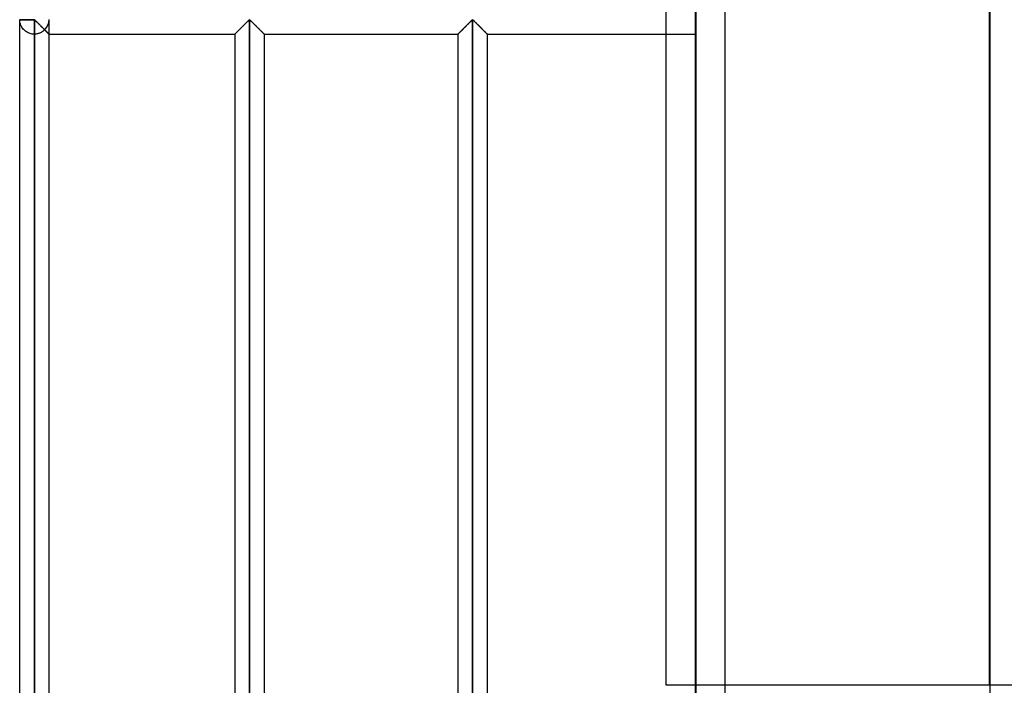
# Model space of a CAD drawing. Header units: millimetres. Extents: x -315 to 376, y -690 to 690.
# Tile 9 of 20: x -315 to -147, y 0 to 113. Entities that reach past the tile are written whole.
import ezdxf

# ---------------------------------------------------------------- set-up
doc = ezdxf.new("R2010")
doc.units = ezdxf.units.MM
doc.layers.add('MAIN-1', color=7, linetype='Continuous')
doc.layers.add('MAIN-2', color=7, linetype='Continuous')

msp = doc.modelspace()

# ---------------------------------------------------------------- linework, layer by layer
at = {"layer": 'MAIN-1'}
for p, q in [((-200, -690), (-200, 690)), ((-315, 113.26), (-312.5, 113.26)), ((-315, -113.26), (-315, 113.26)), ((-312.5, 113.26), (-312.5, 113.33)), ((-312.5, 113.26), (-312.42, 113.23)), ((-312.5, -113.26), (-312.5, 113.26)), ((-312.42, 113.23), (-312.36, 113.18)), ((-312.36, 113.18), (-312.31, 113.13)), ((-312.31, 113.13), (-312.25, 113.07)), ((-312.25, 113.07), (-312.19, 113.02)), ((-312.19, 113.02), (-312.13, 112.95)), ((-312.13, 112.95), (-312.06, 112.89)), ((-312.06, 112.89), (-312, 112.83)), ((-312, 112.83), (-311.93, 112.76)), ((-311.93, 112.76), (-311.86, 112.69)), ((-311.86, 112.69), (-311.79, 112.62)), ((-311.79, 112.62), (-311.72, 112.55)), ((-311.72, 112.55), (-311.65, 112.48)), ((-311.65, 112.48), (-311.58, 112.41)), ((-311.58, 112.41), (-311.5, 112.33)), ((-311.5, 112.33), (-311.43, 112.26)), ((-311.43, 112.26), (-311.36, 112.19)), ((-277.07, 112.16), (-276.97, 112.26)), ((-276.97, 112.26), (-276.87, 112.36)), ((-276.87, 112.36), (-276.77, 112.46)), ((-276.77, 112.46), (-276.68, 112.55)), ((-276.68, 112.55), (-276.58, 112.64)), ((-276.58, 112.64), (-276.49, 112.74)), ((-276.49, 112.74), (-276.4, 112.83)), ((-276.4, 112.83), (-276.31, 112.91)), ((-276.31, 112.91), (-276.23, 113)), ((-276.23, 113), (-276.15, 113.07)), ((-276.15, 113.07), (-276.07, 113.15)), ((-276.07, 113.15), (-276, 113.21)), ((-276, 113.21), (-275.9, 113.26)), ((-275.9, 113.26), (-275.8, 113.21)), ((-275.9, 113.26), (-275.9, -113.26)), ((-275.8, 113.21), (-275.73, 113.15)), ((-275.73, 113.15), (-275.65, 113.07)), ((-275.65, 113.07), (-275.57, 113)), ((-275.57, 113), (-275.49, 112.91)), ((-275.49, 112.91), (-275.4, 112.83)), ((-275.4, 112.83), (-275.31, 112.74)), ((-275.31, 112.74), (-275.22, 112.64)), ((-275.22, 112.64), (-275.12, 112.55)), ((-275.12, 112.55), (-275.03, 112.46)), ((-275.03, 112.46), (-274.93, 112.36)), ((-274.93, 112.36), (-274.83, 112.26)), ((-274.83, 112.26), (-274.73, 112.16)), ((-239.12, 112.16), (-239.02, 112.26)), ((-239.02, 112.26), (-238.92, 112.36)), ((-238.92, 112.36), (-238.82, 112.46)), ((-238.82, 112.46), (-238.73, 112.55)), ((-238.73, 112.55), (-238.63, 112.64)), ((-238.63, 112.64), (-238.54, 112.74)), ((-238.54, 112.74), (-238.45, 112.83)), ((-238.45, 112.83), (-238.36, 112.91)), ((-238.36, 112.91), (-238.28, 113)), ((-238.28, 113), (-238.2, 113.07)), ((-238.2, 113.07), (-238.12, 113.15)), ((-238.12, 113.15), (-238.05, 113.21)), ((-238.05, 113.21), (-237.95, 113.26)), ((-237.95, 113.26), (-237.95, -113.26)), ((-237.95, 113.26), (-237.85, 113.21)), ((-237.85, 113.21), (-237.78, 113.15)), ((-237.78, 113.15), (-237.7, 113.07)), ((-237.7, 113.07), (-237.62, 113)), ((-237.62, 113), (-237.54, 112.91)), ((-237.54, 112.91), (-237.45, 112.83)), ((-237.45, 112.83), (-237.36, 112.74)), ((-237.36, 112.74), (-237.27, 112.64)), ((-237.27, 112.64), (-237.17, 112.55)), ((-237.17, 112.55), (-237.08, 112.46)), ((-237.08, 112.46), (-236.98, 112.36)), ((-236.98, 112.36), (-236.88, 112.26)), ((-236.88, 112.26), (-236.78, 112.16)), ((-311.36, 112.19), (-311.28, 112.11)), ((-311.28, 112.11), (-311.21, 112.04)), ((-311.21, 112.04), (-311.14, 111.97)), ((-311.14, 111.97), (-311.06, 111.9)), ((-311.06, 111.9), (-310.99, 111.82)), ((-310.99, 111.82), (-310.92, 111.75)), ((-310.92, 111.75), (-310.85, 111.68)), ((-310.85, 111.68), (-310.78, 111.62)), ((-310.78, 111.62), (-310.72, 111.55)), ((-310.72, 111.55), (-310.65, 111.49)), ((-310.65, 111.49), (-310.59, 111.42)), ((-310.59, 111.42), (-310.53, 111.36)), ((-310.53, 111.36), (-310.47, 111.3)), ((-310.47, 111.3), (-310.41, 111.24)), ((-310.41, 111.24), (-310.35, 111.18)), ((-310.35, 111.18), (-310.3, 111.13)), ((-310.3, 111.13), (-310.25, 111.08)), ((-310.25, 111.08), (-310.2, 111.04)), ((-310.2, 111.04), (-310.16, 111)), ((-310.16, 111), (-310.13, 110.96)), ((-310.13, 110.96), (-310.09, 110.93)), ((-310.09, 110.93), (-310.07, 110.9)), ((-310.07, 110.9), (-310.04, 110.87)), ((-310.04, 110.87), (-310.02, 110.86)), ((-310.02, 110.86), (-310.01, 110.84)), ((-310.01, 110.84), (-310, 110.84)), ((-310, 110.84), (-310, 110.83)), ((-310, -110.83), (-310, 110.83)), ((-310, 110.83), (-278.4, 110.83)), ((-278.4, 110.83), (-278.39, 110.84)), ((-278.4, 110.83), (-278.4, -110.83)), ((-278.39, 110.84), (-278.38, 110.85)), ((-278.38, 110.85), (-278.36, 110.87)), ((-278.36, 110.87), (-278.33, 110.91)), ((-278.33, 110.91), (-278.29, 110.95)), ((-278.29, 110.95), (-278.24, 111)), ((-278.24, 111), (-278.18, 111.05)), ((-278.18, 111.05), (-278.12, 111.11)), ((-278.12, 111.11), (-278.05, 111.18)), ((-278.05, 111.18), (-277.97, 111.26)), ((-277.97, 111.26), (-277.89, 111.34)), ((-277.89, 111.34), (-277.81, 111.42)), ((-277.81, 111.42), (-277.73, 111.51)), ((-277.73, 111.51), (-277.64, 111.59)), ((-277.64, 111.59), (-277.55, 111.68)), ((-277.55, 111.68), (-277.46, 111.78)), ((-277.46, 111.78), (-277.36, 111.87)), ((-277.36, 111.87), (-277.26, 111.97)), ((-277.26, 111.97), (-277.17, 112.07)), ((-277.17, 112.07), (-277.07, 112.16)), ((-274.73, 112.16), (-274.63, 112.07)), ((-274.63, 112.07), (-274.54, 111.97)), ((-274.54, 111.97), (-274.44, 111.87)), ((-274.44, 111.87), (-274.34, 111.78)), ((-274.34, 111.78), (-274.25, 111.68)), ((-274.25, 111.68), (-274.16, 111.59)), ((-274.16, 111.59), (-274.07, 111.51)), ((-274.07, 111.51), (-273.99, 111.42)), ((-273.99, 111.42), (-273.91, 111.34)), ((-273.91, 111.34), (-273.83, 111.26)), ((-273.83, 111.26), (-273.75, 111.18)), ((-273.75, 111.18), (-273.68, 111.11)), ((-273.68, 111.11), (-273.62, 111.05)), ((-273.62, 111.05), (-273.56, 111)), ((-273.56, 111), (-273.51, 110.95)), ((-273.51, 110.95), (-273.47, 110.91)), ((-273.47, 110.91), (-273.44, 110.87)), ((-273.44, 110.87), (-273.42, 110.85)), ((-273.42, 110.85), (-273.41, 110.84)), ((-273.41, 110.84), (-273.4, 110.83)), ((-273.4, 110.83), (-240.45, 110.83)), ((-273.4, 110.83), (-273.4, -110.83)), ((-240.45, 110.83), (-240.44, 110.84)), ((-240.45, 110.83), (-240.45, -110.83)), ((-240.44, 110.84), (-240.43, 110.85)), ((-240.43, 110.85), (-240.41, 110.87)), ((-240.41, 110.87), (-240.38, 110.91)), ((-240.38, 110.91), (-240.34, 110.95)), ((-240.34, 110.95), (-240.29, 111)), ((-240.29, 111), (-240.23, 111.05)), ((-240.23, 111.05), (-240.17, 111.11)), ((-240.17, 111.11), (-240.1, 111.18)), ((-240.1, 111.18), (-240.02, 111.26)), ((-240.02, 111.26), (-239.94, 111.34)), ((-239.94, 111.34), (-239.86, 111.42)), ((-239.86, 111.42), (-239.78, 111.51)), ((-239.78, 111.51), (-239.69, 111.59)), ((-239.69, 111.59), (-239.6, 111.68)), ((-239.6, 111.68), (-239.51, 111.78)), ((-239.51, 111.78), (-239.41, 111.87)), ((-239.41, 111.87), (-239.31, 111.97)), ((-239.31, 111.97), (-239.22, 112.07)), ((-239.22, 112.07), (-239.12, 112.16)), ((-236.78, 112.16), (-236.68, 112.07)), ((-236.68, 112.07), (-236.59, 111.97)), ((-236.59, 111.97), (-236.49, 111.87)), ((-236.49, 111.87), (-236.39, 111.78)), ((-236.39, 111.78), (-236.3, 111.68)), ((-236.3, 111.68), (-236.21, 111.59)), ((-236.21, 111.59), (-236.12, 111.51)), ((-236.12, 111.51), (-236.04, 111.42)), ((-236.04, 111.42), (-235.96, 111.34)), ((-235.96, 111.34), (-235.88, 111.26)), ((-235.88, 111.26), (-235.8, 111.18)), ((-235.8, 111.18), (-235.73, 111.11)), ((-235.73, 111.11), (-235.67, 111.05)), ((-235.67, 111.05), (-235.61, 111)), ((-235.61, 111), (-235.56, 110.95)), ((-235.56, 110.95), (-235.52, 110.91)), ((-235.52, 110.91), (-235.49, 110.87)), ((-235.49, 110.87), (-235.47, 110.85)), ((-235.47, 110.85), (-235.46, 110.84)), ((-235.46, 110.84), (-235.45, 110.83)), ((-235.45, 110.83), (-200, 110.83)), ((-235.45, 110.83), (-235.45, -110.83)), ((-205, 0), (-205, 110.83)), ((-200, 0), (-205, 0))]:
    msp.add_line(p, q, dxfattribs=at)
msp.add_arc((-312.5, 113.33), 2.5, 180, 181.6206, dxfattribs=at)
at = {"layer": 'MAIN-2'}
for p, q in [((-195, -685), (-195, 685)), ((-149.97, 516.24), (-149.97, -70.9)), ((-150, 0), (-150, 252.9)), ((-150, 228.04), (-150, 0)), ((-199.99, 226.82), (-199.99, 0)), ((-205, 110.83), (-205, 115.83)), ((-312.5, 113.26), (-315, 113.26)), ((-315, 113.2), (-315, 113.26)), ((-314.99, 113.11), (-315, 113.2)), ((-314.98, 113.02), (-314.99, 113.11)), ((-314.97, 112.92), (-314.98, 113.02)), ((-314.95, 112.82), (-314.97, 112.92)), ((-314.92, 112.71), (-314.95, 112.82)), ((-314.89, 112.59), (-314.92, 112.71)), ((-314.85, 112.48), (-314.89, 112.59)), ((-314.8, 112.36), (-314.85, 112.48)), ((-314.75, 112.24), (-314.8, 112.36)), ((-314.69, 112.12), (-314.75, 112.24)), ((-312.5, 113.33), (-312.5, 113.26)), ((-312.5, 113.26), (-312.5, -113.26)), ((-312.4, 113.21), (-312.5, 113.26)), ((-312.31, 113.13), (-312.4, 113.21)), ((-312.23, 113.05), (-312.31, 113.13)), ((-312.14, 112.97), (-312.23, 113.05)), ((-312.05, 112.88), (-312.14, 112.97)), ((-311.95, 112.78), (-312.05, 112.88)), ((-311.85, 112.68), (-311.95, 112.78)), ((-311.75, 112.58), (-311.85, 112.68)), ((-311.65, 112.48), (-311.75, 112.58)), ((-311.54, 112.37), (-311.65, 112.48)), ((-311.44, 112.27), (-311.54, 112.37)), ((-311.33, 112.16), (-311.44, 112.27)), ((-310, 110.83), (-310, 113.26)), ((-276.97, 112.26), (-277.07, 112.16)), ((-276.95, 112.28), (-277.05, 112.18)), ((-277.05, 112.18), (-276.95, 112.28)), ((-276.87, 112.36), (-276.97, 112.26)), ((-276.86, 112.38), (-276.95, 112.28)), ((-276.95, 112.28), (-276.86, 112.38)), ((-276.77, 112.46), (-276.87, 112.36)), ((-276.76, 112.47), (-276.86, 112.38)), ((-276.86, 112.38), (-276.76, 112.47)), ((-276.68, 112.55), (-276.77, 112.46)), ((-276.67, 112.56), (-276.76, 112.47)), ((-276.76, 112.47), (-276.67, 112.56)), ((-276.58, 112.64), (-276.68, 112.55)), ((-276.57, 112.66), (-276.67, 112.56)), ((-276.67, 112.56), (-276.57, 112.66)), ((-276.49, 112.74), (-276.58, 112.64)), ((-276.48, 112.75), (-276.57, 112.66)), ((-276.57, 112.66), (-276.48, 112.75)), ((-276.4, 112.83), (-276.49, 112.74)), ((-276.39, 112.83), (-276.48, 112.75)), ((-276.48, 112.75), (-276.39, 112.83)), ((-276.31, 112.91), (-276.4, 112.83)), ((-276.31, 112.92), (-276.39, 112.83)), ((-276.39, 112.83), (-276.31, 112.92)), ((-276.23, 113), (-276.31, 112.91)), ((-276.23, 113), (-276.31, 112.92)), ((-276.31, 112.92), (-276.23, 113)), ((-276.15, 113.08), (-276.23, 113)), ((-276.23, 113), (-276.15, 113.08)), ((-276.15, 113.07), (-276.23, 113)), ((-276.07, 113.15), (-276.15, 113.07)), ((-276.07, 113.15), (-276.15, 113.08)), ((-276.15, 113.08), (-276.07, 113.15)), ((-276, 113.21), (-276.07, 113.15)), ((-276, 113.21), (-276.07, 113.15)), ((-276.07, 113.15), (-276, 113.21)), ((-275.9, 113.26), (-276, 113.21)), ((-275.9, 113.26), (-276, 113.21)), ((-276, 113.21), (-275.9, 113.26)), ((-275.8, 113.21), (-275.9, 113.26)), ((-275.9, -113.26), (-275.9, 113.26)), ((-275.9, 113.26), (-275.9, -113.26)), ((-275.9, -113.26), (-275.9, 113.26)), ((-275.9, 113.26), (-275.8, 113.21)), ((-275.8, 113.21), (-275.9, 113.26)), ((-275.73, 113.15), (-275.8, 113.21)), ((-275.8, 113.21), (-275.73, 113.15)), ((-275.73, 113.15), (-275.8, 113.21)), ((-275.65, 113.07), (-275.73, 113.15)), ((-275.73, 113.15), (-275.65, 113.08)), ((-275.65, 113.08), (-275.73, 113.15)), ((-275.65, 113.08), (-275.57, 113)), ((-275.57, 113), (-275.65, 113.08)), ((-275.57, 113), (-275.65, 113.07)), ((-275.49, 112.91), (-275.57, 113)), ((-275.57, 113), (-275.49, 112.92)), ((-275.49, 112.92), (-275.57, 113)), ((-275.49, 112.92), (-275.41, 112.83)), ((-275.41, 112.83), (-275.49, 112.92)), ((-275.4, 112.83), (-275.49, 112.91)), ((-275.41, 112.83), (-275.32, 112.75)), ((-275.32, 112.75), (-275.41, 112.83)), ((-275.31, 112.74), (-275.4, 112.83)), ((-275.32, 112.75), (-275.23, 112.66)), ((-275.23, 112.66), (-275.32, 112.75)), ((-275.22, 112.64), (-275.31, 112.74)), ((-275.23, 112.66), (-275.13, 112.56)), ((-275.13, 112.56), (-275.23, 112.66)), ((-275.12, 112.55), (-275.22, 112.64)), ((-275.13, 112.56), (-275.04, 112.47)), ((-275.04, 112.47), (-275.13, 112.56)), ((-275.03, 112.46), (-275.12, 112.55)), ((-275.04, 112.47), (-274.94, 112.38)), ((-274.94, 112.38), (-275.04, 112.47)), ((-274.93, 112.36), (-275.03, 112.46)), ((-274.94, 112.38), (-274.85, 112.28)), ((-274.85, 112.28), (-274.94, 112.38)), ((-274.83, 112.26), (-274.93, 112.36)), ((-274.85, 112.28), (-274.75, 112.18)), ((-274.75, 112.18), (-274.85, 112.28)), ((-274.73, 112.16), (-274.83, 112.26)), ((-239.02, 112.26), (-239.12, 112.16)), ((-239, 112.28), (-239.1, 112.18)), ((-239.1, 112.18), (-239, 112.28)), ((-238.92, 112.36), (-239.02, 112.26)), ((-238.91, 112.38), (-239, 112.28)), ((-239, 112.28), (-238.91, 112.38)), ((-238.82, 112.46), (-238.92, 112.36)), ((-238.81, 112.47), (-238.91, 112.38)), ((-238.91, 112.38), (-238.81, 112.47)), ((-238.73, 112.55), (-238.82, 112.46)), ((-238.72, 112.56), (-238.81, 112.47)), ((-238.81, 112.47), (-238.72, 112.56)), ((-238.63, 112.64), (-238.73, 112.55)), ((-238.62, 112.66), (-238.72, 112.56)), ((-238.72, 112.56), (-238.62, 112.66)), ((-238.54, 112.74), (-238.63, 112.64)), ((-238.53, 112.75), (-238.62, 112.66)), ((-238.62, 112.66), (-238.53, 112.75)), ((-238.45, 112.83), (-238.54, 112.74)), ((-238.44, 112.83), (-238.53, 112.75)), ((-238.53, 112.75), (-238.44, 112.83)), ((-238.36, 112.91), (-238.45, 112.83)), ((-238.36, 112.92), (-238.44, 112.83)), ((-238.44, 112.83), (-238.36, 112.92)), ((-238.28, 113), (-238.36, 112.91)), ((-238.28, 113), (-238.36, 112.92)), ((-238.36, 112.92), (-238.28, 113)), ((-238.2, 113.08), (-238.28, 113)), ((-238.28, 113), (-238.2, 113.08)), ((-238.2, 113.07), (-238.28, 113)), ((-238.12, 113.15), (-238.2, 113.07)), ((-238.12, 113.15), (-238.2, 113.08)), ((-238.2, 113.08), (-238.12, 113.15)), ((-238.05, 113.21), (-238.12, 113.15)), ((-238.05, 113.21), (-238.12, 113.15)), ((-238.12, 113.15), (-238.05, 113.21)), ((-237.95, 113.26), (-238.05, 113.21)), ((-237.95, 113.26), (-238.05, 113.21)), ((-238.05, 113.21), (-237.95, 113.26)), ((-237.95, -113.26), (-237.95, 113.26)), ((-237.85, 113.21), (-237.95, 113.26)), ((-237.95, 113.26), (-237.95, -113.26)), ((-237.95, -113.26), (-237.95, 113.26)), ((-237.95, 113.26), (-237.85, 113.21)), ((-237.85, 113.21), (-237.95, 113.26)), ((-237.78, 113.15), (-237.85, 113.21)), ((-237.85, 113.21), (-237.78, 113.15)), ((-237.78, 113.15), (-237.85, 113.21)), ((-237.7, 113.07), (-237.78, 113.15)), ((-237.78, 113.15), (-237.7, 113.08)), ((-237.7, 113.08), (-237.78, 113.15)), ((-237.7, 113.08), (-237.62, 113)), ((-237.62, 113), (-237.7, 113.08)), ((-237.62, 113), (-237.7, 113.07)), ((-237.54, 112.91), (-237.62, 113)), ((-237.62, 113), (-237.54, 112.92)), ((-237.54, 112.92), (-237.62, 113)), ((-237.54, 112.92), (-237.46, 112.83)), ((-237.46, 112.83), (-237.54, 112.92)), ((-237.45, 112.83), (-237.54, 112.91)), ((-237.46, 112.83), (-237.37, 112.75)), ((-237.37, 112.75), (-237.46, 112.83)), ((-237.36, 112.74), (-237.45, 112.83)), ((-237.37, 112.75), (-237.28, 112.66)), ((-237.28, 112.66), (-237.37, 112.75)), ((-237.27, 112.64), (-237.36, 112.74)), ((-237.28, 112.66), (-237.18, 112.56)), ((-237.18, 112.56), (-237.28, 112.66)), ((-237.17, 112.55), (-237.27, 112.64)), ((-237.18, 112.56), (-237.09, 112.47)), ((-237.09, 112.47), (-237.18, 112.56)), ((-237.08, 112.46), (-237.17, 112.55)), ((-237.09, 112.47), (-236.99, 112.38)), ((-236.99, 112.38), (-237.09, 112.47)), ((-236.98, 112.36), (-237.08, 112.46)), ((-236.99, 112.38), (-236.9, 112.28)), ((-236.9, 112.28), (-236.99, 112.38)), ((-236.88, 112.26), (-236.98, 112.36)), ((-236.9, 112.28), (-236.8, 112.18)), ((-236.8, 112.18), (-236.9, 112.28)), ((-236.78, 112.16), (-236.88, 112.26)), ((-314.61, 112), (-314.69, 112.12)), ((-314.54, 111.88), (-314.61, 112)), ((-314.45, 111.77), (-314.54, 111.88)), ((-314.35, 111.65), (-314.45, 111.77)), ((-314.25, 111.55), (-314.35, 111.65)), ((-314.13, 111.44), (-314.25, 111.55)), ((-314.01, 111.34), (-314.13, 111.44)), ((-313.87, 111.24), (-314.01, 111.34)), ((-313.72, 111.15), (-313.87, 111.24)), ((-313.57, 111.07), (-313.72, 111.15)), ((-313.4, 111), (-313.57, 111.07)), ((-313.23, 110.94), (-313.4, 111)), ((-313.05, 110.89), (-313.23, 110.94)), ((-312.87, 110.86), (-313.05, 110.89)), ((-312.69, 110.84), (-312.87, 110.86)), ((-312.5, 110.83), (-312.69, 110.84)), ((-312.39, 110.84), (-312.5, 110.83)), ((-312.5, 110.83), (-312.5, -110.83)), ((-312.5, 110.83), (-312.5, -110.83)), ((-312.5, -110.83), (-312.5, 110.83)), ((-312.5, 110.83), (-312.5, -110.83)), ((-312.5, -110.83), (-312.5, 110.83)), ((-312.5, 110.83), (-312.5, -110.83)), ((-312.5, -110.83), (-312.5, 110.83)), ((-312.5, 110.83), (-312.5, -110.83)), ((-312.5, -110.83), (-312.5, 110.83)), ((-312.5, 110.83), (-312.5, -110.83)), ((-312.5, -110.83), (-312.5, 110.83)), ((-312.5, 110.83), (-312.5, -110.83)), ((-312.5, -110.83), (-312.5, 110.83)), ((-312.5, 110.83), (-312.5, -110.83)), ((-312.5, -110.83), (-312.5, 110.83)), ((-312.5, 110.83), (-312.5, -110.83)), ((-312.5, -110.83), (-312.5, 110.83)), ((-312.5, 110.83), (-312.5, -110.83)), ((-312.5, -110.83), (-312.5, 110.83)), ((-312.5, 110.83), (-312.5, -110.83)), ((-312.5, -110.83), (-312.5, 110.83)), ((-312.5, 110.83), (-312.5, -110.83)), ((-312.5, -110.83), (-312.5, 110.83)), ((-312.5, 110.83), (-312.5, -110.83)), ((-312.5, -110.83), (-312.5, 110.83)), ((-312.5, 110.83), (-312.5, -110.83)), ((-312.5, -110.83), (-312.5, 110.83)), ((-312.5, 110.83), (-312.5, -110.83)), ((-312.5, -110.83), (-312.5, 110.83)), ((-312.5, 110.83), (-312.5, -110.83)), ((-312.5, -110.83), (-312.5, 110.83)), ((-312.5, 110.83), (-312.5, -110.83)), ((-312.5, -110.83), (-312.5, 110.83)), ((-312.5, 110.83), (-312.5, -110.83)), ((-312.5, -110.83), (-312.5, 110.83)), ((-312.5, 110.83), (-312.5, -110.83)), ((-312.5, -110.83), (-312.5, 110.83)), ((-312.5, 110.83), (-312.5, -110.83)), ((-312.5, -110.83), (-312.5, 110.83)), ((-312.5, 110.83), (-312.5, -110.83)), ((-312.5, -110.83), (-312.5, 110.83)), ((-312.5, 110.83), (-312.5, -110.83)), ((-312.5, -110.83), (-312.5, 110.83)), ((-312.5, 110.83), (-312.5, -110.83)), ((-312.5, -110.83), (-312.5, 110.83)), ((-312.5, 110.83), (-312.5, -110.83)), ((-312.5, -110.83), (-312.5, 110.83)), ((-312.5, -110.83), (-312.5, 110.83)), ((-312.28, 110.84), (-312.39, 110.84)), ((-312.17, 110.85), (-312.28, 110.84)), ((-312.07, 110.87), (-312.17, 110.85)), ((-311.96, 110.89), (-312.07, 110.87)), ((-311.85, 110.92), (-311.96, 110.89)), ((-311.75, 110.95), (-311.85, 110.92)), ((-311.65, 110.98), (-311.75, 110.95)), ((-311.55, 111.02), (-311.65, 110.98)), ((-311.45, 111.06), (-311.55, 111.02)), ((-311.36, 111.11), (-311.45, 111.06)), ((-311.27, 111.16), (-311.36, 111.11)), ((-311.22, 112.05), (-311.33, 112.16)), ((-311.18, 111.21), (-311.27, 111.16)), ((-311.12, 111.95), (-311.22, 112.05)), ((-311.1, 111.26), (-311.18, 111.21)), ((-311.01, 111.84), (-311.12, 111.95)), ((-311.02, 111.32), (-311.1, 111.26)), ((-310.94, 111.38), (-311.02, 111.32)), ((-310.91, 111.74), (-311.01, 111.84)), ((-310.87, 111.44), (-310.94, 111.38)), ((-310.81, 111.64), (-310.91, 111.74)), ((-310.8, 111.5), (-310.87, 111.44)), ((-310.72, 111.55), (-310.81, 111.64)), ((-310.73, 111.56), (-310.8, 111.5)), ((-310.66, 111.5), (-310.73, 111.56)), ((-310.73, 111.56), (-310.64, 111.47)), ((-310.62, 111.45), (-310.72, 111.55)), ((-310.59, 111.43), (-310.66, 111.5)), ((-310.64, 111.47), (-310.55, 111.38)), ((-310.53, 111.36), (-310.62, 111.45)), ((-310.53, 111.36), (-310.59, 111.43)), ((-310.55, 111.38), (-310.46, 111.29)), ((-310.46, 111.29), (-310.53, 111.36)), ((-310.44, 111.28), (-310.53, 111.36)), ((-310.4, 111.23), (-310.46, 111.29)), ((-310.46, 111.29), (-310.38, 111.21)), ((-310.36, 111.19), (-310.44, 111.28)), ((-310.34, 111.17), (-310.4, 111.23)), ((-310.38, 111.21), (-310.3, 111.13)), ((-310.29, 111.12), (-310.36, 111.19)), ((-310.29, 111.12), (-310.34, 111.17)), ((-310.3, 111.13), (-310.23, 111.06)), ((-310.23, 111.07), (-310.29, 111.12)), ((-310.22, 111.05), (-310.29, 111.12)), ((-310.19, 111.02), (-310.23, 111.07)), ((-310.23, 111.06), (-310.17, 111)), ((-310.16, 110.99), (-310.22, 111.05)), ((-310.14, 110.98), (-310.19, 111.02)), ((-310.17, 111), (-310.11, 110.95)), ((-310.11, 110.94), (-310.16, 110.99)), ((-310.11, 110.94), (-310.14, 110.98)), ((-310.11, 110.95), (-310.07, 110.9)), ((-310.08, 110.91), (-310.11, 110.94)), ((-310.06, 110.9), (-310.11, 110.94)), ((-310.05, 110.88), (-310.08, 110.91)), ((-310.07, 110.9), (-310.04, 110.87)), ((-310.03, 110.86), (-310.06, 110.9)), ((-310.03, 110.86), (-310.05, 110.88)), ((-310.04, 110.87), (-310.01, 110.85)), ((-310.01, 110.85), (-310.03, 110.86)), ((-310.01, 110.84), (-310.03, 110.86)), ((-310, 110.84), (-310.01, 110.85)), ((-310.01, 110.85), (-310, 110.84)), ((-310, 110.83), (-310.01, 110.84)), ((-310, 110.83), (-310, 110.84)), ((-310, 110.84), (-310, 110.83)), ((-278.39, 110.84), (-278.4, 110.83)), ((-278.39, 110.84), (-278.4, 110.83)), ((-278.4, 110.83), (-278.39, 110.84)), ((-278.4, 110.83), (-278.4, 110.83)), ((-278.37, 110.86), (-278.39, 110.84)), ((-278.39, 110.84), (-278.37, 110.86)), ((-278.38, 110.85), (-278.39, 110.84)), ((-278.36, 110.87), (-278.38, 110.85)), ((-278.34, 110.89), (-278.37, 110.86)), ((-278.37, 110.86), (-278.34, 110.89)), ((-278.33, 110.91), (-278.36, 110.87)), ((-278.31, 110.92), (-278.34, 110.89)), ((-278.34, 110.89), (-278.31, 110.92)), ((-278.29, 110.95), (-278.33, 110.91)), ((-278.27, 110.97), (-278.31, 110.92)), ((-278.31, 110.92), (-278.27, 110.97)), ((-278.24, 111), (-278.29, 110.95)), ((-278.21, 111.02), (-278.27, 110.97)), ((-278.27, 110.97), (-278.21, 111.02)), ((-278.18, 111.05), (-278.24, 111)), ((-278.16, 111.08), (-278.21, 111.02)), ((-278.21, 111.02), (-278.16, 111.08)), ((-278.12, 111.11), (-278.18, 111.05)), ((-278.09, 111.14), (-278.16, 111.08)), ((-278.16, 111.08), (-278.09, 111.14)), ((-278.05, 111.18), (-278.12, 111.11)), ((-278.02, 111.21), (-278.09, 111.14)), ((-278.09, 111.14), (-278.02, 111.21)), ((-277.97, 111.26), (-278.05, 111.18)), ((-277.95, 111.29), (-278.02, 111.21)), ((-278.02, 111.21), (-277.95, 111.29)), ((-277.89, 111.34), (-277.97, 111.26)), ((-277.87, 111.37), (-277.95, 111.29)), ((-277.95, 111.29), (-277.87, 111.37)), ((-277.81, 111.42), (-277.89, 111.34)), ((-277.78, 111.45), (-277.87, 111.37)), ((-277.87, 111.37), (-277.78, 111.45)), ((-277.73, 111.51), (-277.81, 111.42)), ((-277.7, 111.53), (-277.78, 111.45)), ((-277.78, 111.45), (-277.7, 111.53)), ((-277.64, 111.59), (-277.73, 111.51)), ((-277.61, 111.62), (-277.7, 111.53)), ((-277.7, 111.53), (-277.61, 111.62)), ((-277.55, 111.68), (-277.64, 111.59)), ((-277.52, 111.71), (-277.61, 111.62)), ((-277.61, 111.62), (-277.52, 111.71)), ((-277.46, 111.78), (-277.55, 111.68)), ((-277.43, 111.8), (-277.52, 111.71)), ((-277.52, 111.71), (-277.43, 111.8)), ((-277.36, 111.87), (-277.46, 111.78)), ((-277.34, 111.89), (-277.43, 111.8)), ((-277.43, 111.8), (-277.34, 111.89)), ((-277.26, 111.97), (-277.36, 111.87)), ((-277.24, 111.99), (-277.34, 111.89)), ((-277.34, 111.89), (-277.24, 111.99)), ((-277.17, 112.07), (-277.26, 111.97)), ((-277.15, 112.09), (-277.24, 111.99)), ((-277.24, 111.99), (-277.15, 112.09)), ((-277.07, 112.16), (-277.17, 112.07)), ((-277.05, 112.18), (-277.15, 112.09)), ((-277.15, 112.09), (-277.05, 112.18)), ((-274.75, 112.18), (-274.65, 112.09)), ((-274.65, 112.09), (-274.75, 112.18)), ((-274.63, 112.07), (-274.73, 112.16)), ((-274.65, 112.09), (-274.56, 111.99)), ((-274.56, 111.99), (-274.65, 112.09)), ((-274.54, 111.97), (-274.63, 112.07)), ((-274.56, 111.99), (-274.46, 111.89)), ((-274.46, 111.89), (-274.56, 111.99)), ((-274.44, 111.87), (-274.54, 111.97)), ((-274.46, 111.89), (-274.37, 111.8)), ((-274.37, 111.8), (-274.46, 111.89)), ((-274.34, 111.78), (-274.44, 111.87)), ((-274.37, 111.8), (-274.28, 111.71)), ((-274.28, 111.71), (-274.37, 111.8)), ((-274.25, 111.68), (-274.34, 111.78)), ((-274.28, 111.71), (-274.19, 111.62)), ((-274.19, 111.62), (-274.28, 111.71)), ((-274.16, 111.59), (-274.25, 111.68)), ((-274.19, 111.62), (-274.1, 111.53)), ((-274.1, 111.53), (-274.19, 111.62)), ((-274.07, 111.51), (-274.16, 111.59)), ((-274.1, 111.53), (-274.02, 111.45)), ((-274.02, 111.45), (-274.1, 111.53)), ((-273.99, 111.42), (-274.07, 111.51)), ((-274.02, 111.45), (-273.93, 111.37)), ((-273.93, 111.37), (-274.02, 111.45)), ((-273.91, 111.34), (-273.99, 111.42)), ((-273.93, 111.37), (-273.85, 111.29)), ((-273.85, 111.29), (-273.93, 111.37)), ((-273.83, 111.26), (-273.91, 111.34)), ((-273.85, 111.29), (-273.78, 111.21)), ((-273.78, 111.21), (-273.85, 111.29)), ((-273.75, 111.18), (-273.83, 111.26)), ((-273.78, 111.21), (-273.71, 111.14)), ((-273.71, 111.14), (-273.78, 111.21)), ((-273.68, 111.11), (-273.75, 111.18)), ((-273.71, 111.14), (-273.64, 111.08)), ((-273.64, 111.08), (-273.71, 111.14)), ((-273.62, 111.05), (-273.68, 111.11)), ((-273.64, 111.08), (-273.59, 111.02)), ((-273.59, 111.02), (-273.64, 111.08)), ((-273.56, 111), (-273.62, 111.05)), ((-273.59, 111.02), (-273.53, 110.97)), ((-273.53, 110.97), (-273.59, 111.02)), ((-273.51, 110.95), (-273.56, 111)), ((-273.53, 110.97), (-273.49, 110.92)), ((-273.49, 110.92), (-273.53, 110.97)), ((-273.47, 110.91), (-273.51, 110.95)), ((-273.49, 110.92), (-273.46, 110.89)), ((-273.46, 110.89), (-273.49, 110.92)), ((-273.44, 110.87), (-273.47, 110.91)), ((-273.46, 110.89), (-273.43, 110.86)), ((-273.43, 110.86), (-273.46, 110.89)), ((-273.42, 110.85), (-273.44, 110.87)), ((-273.43, 110.86), (-273.41, 110.84)), ((-273.41, 110.84), (-273.43, 110.86)), ((-273.41, 110.84), (-273.42, 110.85)), ((-273.4, 110.83), (-273.41, 110.84)), ((-273.41, 110.84), (-273.4, 110.83)), ((-273.4, 110.83), (-273.41, 110.84)), ((-273.4, 110.83), (-273.4, 110.83)), ((-240.44, 110.84), (-240.45, 110.83)), ((-240.44, 110.84), (-240.45, 110.83)), ((-240.45, 110.83), (-240.44, 110.84)), ((-240.45, 110.83), (-240.45, 110.83)), ((-240.42, 110.86), (-240.44, 110.84)), ((-240.44, 110.84), (-240.42, 110.86)), ((-240.43, 110.85), (-240.44, 110.84)), ((-240.41, 110.87), (-240.43, 110.85)), ((-240.39, 110.89), (-240.42, 110.86)), ((-240.42, 110.86), (-240.39, 110.89)), ((-240.38, 110.91), (-240.41, 110.87)), ((-240.36, 110.92), (-240.39, 110.89)), ((-240.39, 110.89), (-240.36, 110.92)), ((-240.34, 110.95), (-240.38, 110.91)), ((-240.32, 110.97), (-240.36, 110.92)), ((-240.36, 110.92), (-240.32, 110.97)), ((-240.29, 111), (-240.34, 110.95)), ((-240.26, 111.02), (-240.32, 110.97)), ((-240.32, 110.97), (-240.26, 111.02)), ((-240.23, 111.05), (-240.29, 111)), ((-240.21, 111.08), (-240.26, 111.02)), ((-240.26, 111.02), (-240.21, 111.08)), ((-240.17, 111.11), (-240.23, 111.05)), ((-240.14, 111.14), (-240.21, 111.08)), ((-240.21, 111.08), (-240.14, 111.14)), ((-240.1, 111.18), (-240.17, 111.11)), ((-240.07, 111.21), (-240.14, 111.14)), ((-240.14, 111.14), (-240.07, 111.21)), ((-240.02, 111.26), (-240.1, 111.18)), ((-240, 111.29), (-240.07, 111.21)), ((-240.07, 111.21), (-240, 111.29)), ((-239.94, 111.34), (-240.02, 111.26)), ((-239.92, 111.37), (-240, 111.29)), ((-240, 111.29), (-239.92, 111.37)), ((-239.86, 111.42), (-239.94, 111.34)), ((-239.83, 111.45), (-239.92, 111.37)), ((-239.92, 111.37), (-239.83, 111.45)), ((-239.78, 111.51), (-239.86, 111.42)), ((-239.75, 111.53), (-239.83, 111.45)), ((-239.83, 111.45), (-239.75, 111.53)), ((-239.69, 111.59), (-239.78, 111.51)), ((-239.66, 111.62), (-239.75, 111.53)), ((-239.75, 111.53), (-239.66, 111.62)), ((-239.6, 111.68), (-239.69, 111.59)), ((-239.57, 111.71), (-239.66, 111.62)), ((-239.66, 111.62), (-239.57, 111.71)), ((-239.51, 111.78), (-239.6, 111.68)), ((-239.48, 111.8), (-239.57, 111.71)), ((-239.57, 111.71), (-239.48, 111.8)), ((-239.41, 111.87), (-239.51, 111.78)), ((-239.39, 111.89), (-239.48, 111.8)), ((-239.48, 111.8), (-239.39, 111.89)), ((-239.31, 111.97), (-239.41, 111.87)), ((-239.29, 111.99), (-239.39, 111.89)), ((-239.39, 111.89), (-239.29, 111.99)), ((-239.22, 112.07), (-239.31, 111.97)), ((-239.2, 112.09), (-239.29, 111.99)), ((-239.29, 111.99), (-239.2, 112.09)), ((-239.12, 112.16), (-239.22, 112.07)), ((-239.1, 112.18), (-239.2, 112.09)), ((-239.2, 112.09), (-239.1, 112.18)), ((-236.8, 112.18), (-236.7, 112.09)), ((-236.7, 112.09), (-236.8, 112.18)), ((-236.68, 112.07), (-236.78, 112.16)), ((-236.7, 112.09), (-236.61, 111.99)), ((-236.61, 111.99), (-236.7, 112.09)), ((-236.59, 111.97), (-236.68, 112.07)), ((-236.61, 111.99), (-236.51, 111.89)), ((-236.51, 111.89), (-236.61, 111.99)), ((-236.49, 111.87), (-236.59, 111.97)), ((-236.51, 111.89), (-236.42, 111.8)), ((-236.42, 111.8), (-236.51, 111.89)), ((-236.39, 111.78), (-236.49, 111.87)), ((-236.42, 111.8), (-236.33, 111.71)), ((-236.33, 111.71), (-236.42, 111.8)), ((-236.3, 111.68), (-236.39, 111.78)), ((-236.33, 111.71), (-236.24, 111.62)), ((-236.24, 111.62), (-236.33, 111.71)), ((-236.21, 111.59), (-236.3, 111.68)), ((-236.24, 111.62), (-236.15, 111.53)), ((-236.15, 111.53), (-236.24, 111.62)), ((-236.12, 111.51), (-236.21, 111.59)), ((-236.15, 111.53), (-236.07, 111.45)), ((-236.07, 111.45), (-236.15, 111.53)), ((-236.04, 111.42), (-236.12, 111.51)), ((-236.07, 111.45), (-235.98, 111.37)), ((-235.98, 111.37), (-236.07, 111.45)), ((-235.96, 111.34), (-236.04, 111.42)), ((-235.98, 111.37), (-235.9, 111.29)), ((-235.9, 111.29), (-235.98, 111.37)), ((-235.88, 111.26), (-235.96, 111.34)), ((-235.9, 111.29), (-235.83, 111.21)), ((-235.83, 111.21), (-235.9, 111.29)), ((-235.8, 111.18), (-235.88, 111.26)), ((-235.83, 111.21), (-235.76, 111.14)), ((-235.76, 111.14), (-235.83, 111.21)), ((-235.73, 111.11), (-235.8, 111.18)), ((-235.76, 111.14), (-235.69, 111.08)), ((-235.69, 111.08), (-235.76, 111.14)), ((-235.67, 111.05), (-235.73, 111.11)), ((-235.69, 111.08), (-235.64, 111.02)), ((-235.64, 111.02), (-235.69, 111.08)), ((-235.61, 111), (-235.67, 111.05)), ((-235.64, 111.02), (-235.58, 110.97)), ((-235.58, 110.97), (-235.64, 111.02)), ((-235.56, 110.95), (-235.61, 111)), ((-235.58, 110.97), (-235.54, 110.92)), ((-235.54, 110.92), (-235.58, 110.97)), ((-235.52, 110.91), (-235.56, 110.95)), ((-235.54, 110.92), (-235.51, 110.89)), ((-235.51, 110.89), (-235.54, 110.92)), ((-235.49, 110.87), (-235.52, 110.91)), ((-235.51, 110.89), (-235.48, 110.86)), ((-235.48, 110.86), (-235.51, 110.89)), ((-235.47, 110.85), (-235.49, 110.87)), ((-235.48, 110.86), (-235.46, 110.84)), ((-235.46, 110.84), (-235.48, 110.86)), ((-235.46, 110.84), (-235.47, 110.85)), ((-235.45, 110.83), (-235.46, 110.84)), ((-235.46, 110.84), (-235.45, 110.83)), ((-235.45, 110.83), (-235.46, 110.84)), ((-235.45, 110.83), (-235.45, 110.83)), ((-199.99, 0), (-200, 0)), ((-150, 0), (-199.99, 0)), ((-199.99, 0), (-199.99, -263)), ((-145, 0), (-150, 0))]:
    msp.add_line(p, q, dxfattribs=at)
msp.add_ellipse((-312.5, 113.33), major_axis=(-2.5, 0), ratio=1, start_param=2.355795, end_param=3.141593, dxfattribs=at)

doc.saveas('drawing.dxf')
